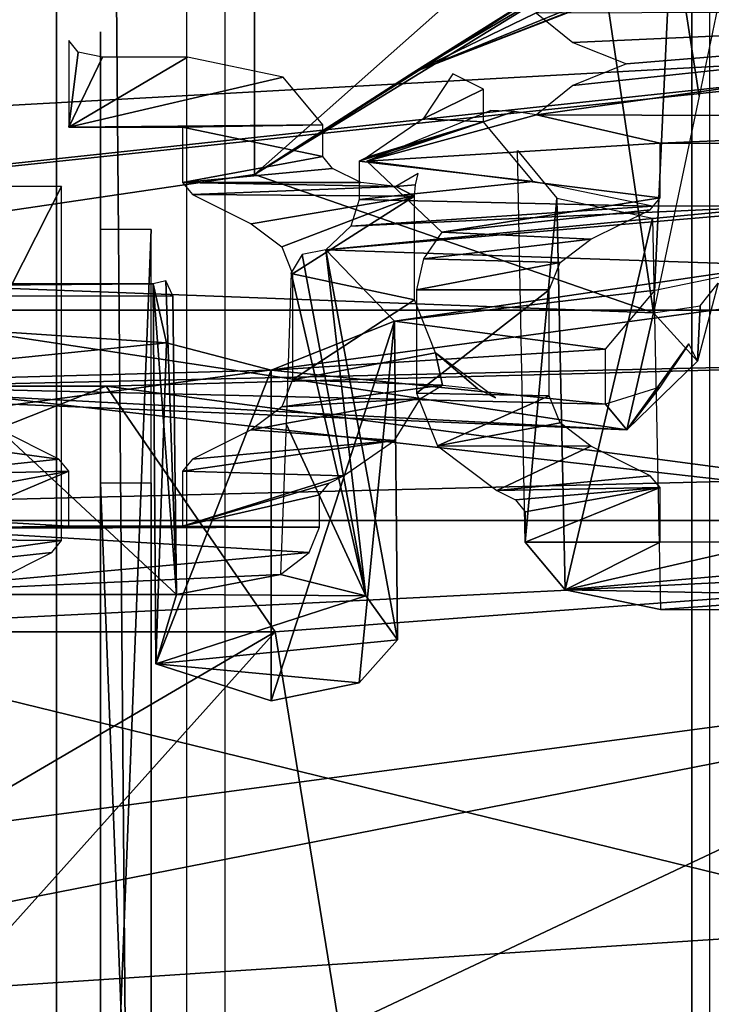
# Model space of a CAD drawing. Header units: millimetres. Extents: x -52 to 137, y -253 to 253.
# Tile 85 of 119: x -18.39 to -14.29, y 159.97 to 165.8. Entities that reach past the tile are written whole.
import ezdxf

# ---------------------------------------------------------------- set-up
doc = ezdxf.new("R2010")
doc.units = ezdxf.units.MM
doc.header["$LTSCALE"] = 65.185185
for name, color, linetype in [('101', 7, 'CONTINUOUS'), ('1215', 7, 'CONTINUOUS'), ('1252', 7, 'CONTINUOUS'), ('323', 7, 'CONTINUOUS'), ('344', 7, 'CONTINUOUS'), ('345', 7, 'CONTINUOUS'), ('423', 7, 'CONTINUOUS'), ('723', 7, 'CONTINUOUS'), ('725', 7, 'CONTINUOUS'), ('726', 7, 'CONTINUOUS'), ('756', 7, 'CONTINUOUS'), ('757', 7, 'CONTINUOUS'), ('761', 7, 'CONTINUOUS'), ('762', 7, 'CONTINUOUS'), ('763', 7, 'CONTINUOUS'), ('765', 7, 'CONTINUOUS'), ('766', 7, 'CONTINUOUS'), ('790', 7, 'CONTINUOUS'), ('797', 7, 'CONTINUOUS'), ('843', 7, 'CONTINUOUS'), ('844', 7, 'CONTINUOUS'), ('845', 7, 'CONTINUOUS'), ('850', 7, 'CONTINUOUS'), ('853', 7, 'CONTINUOUS')]:
    doc.layers.add(name, color=color, linetype=linetype)

msp = doc.modelspace()

# ---------------------------------------------------------------- linework, layer by layer
at = {"layer": '101', "color": 7, "linetype": 'Continuous'}
for points in [[(-27.4471, 166.1168, -122.0633), (35.858, 168.2925, -122.0633), (-22.8246, 165.0514, -122.0633), (-27.4471, 166.1168, -122.0633)], [(-22.8246, 165.0514, -122.0633), (35.858, 168.2925, -122.0633), (-20.75, 160.75, -122.0633), (-22.8246, 165.0514, -122.0633)], [(-20.75, 160.75, -122.0633), (35.858, 168.2925, -122.0633), (-20.75, 155.5246, -122.0633), (-20.75, 160.75, -122.0633)], [(-20.75, 155.5246, -122.0633), (35.858, 168.2925, -122.0633), (22.8249, 165.0517, -122.0633), (-20.75, 155.5246, -122.0633)], [(-20.0177, 153.7569, -122.0633), (-20.75, 155.5246, -122.0633), (22.8249, 165.0517, -122.0633), (-20.0177, 153.7569, -122.0633)], [(-18.25, 153.0246, -122.0633), (-20.0177, 153.7569, -122.0633), (22.8249, 165.0517, -122.0633), (-18.25, 153.0246, -122.0633)], [(20.75, 160.75, -122.0633), (-18.25, 153.0246, -122.0633), (22.8249, 165.0517, -122.0633), (20.75, 160.75, -122.0633)], [(18.25, 153.0246, -122.0633), (-18.25, 153.0246, -122.0633), (20.75, 160.75, -122.0633), (18.25, 153.0246, -122.0633)]]:
    msp.add_3dface(points, dxfattribs=at)
at = {"layer": '1215', "linetype": 'Continuous'}
for points in [[(-17.3989, -247.5, 41.0444), (-17.3989, 247.5, 41.0444), (-30.5, -247.5, 41.0444), (-17.3989, -247.5, 41.0444)], [(-30.5, -247.5, 41.0444), (-17.3989, 247.5, 41.0444), (-30.5, 247.5, 41.0444), (-30.5, -247.5, 41.0444)]]:
    msp.add_3dface(points, dxfattribs=at)
at = {"layer": '1252', "linetype": 'Continuous'}
for points in [[(-18.5083, -247.5, 37.4906), (-18.5083, 247.5, 37.4906), (-14.3048, -247.5, 35.3635), (-18.5083, -247.5, 37.4906)], [(-14.3048, -247.5, 35.3635), (-18.5083, 247.5, 37.4906), (-14.3048, 247.5, 35.3635), (-14.3048, -247.5, 35.3635)]]:
    msp.add_3dface(points, dxfattribs=at)
at = {"layer": '323', "linetype": 'Continuous'}
for points in [[(-10.1085, -247.5, 37.4157), (-10.1085, 247.5, 37.4157), (-17.1732, -247.5, 40.9906), (-10.1085, -247.5, 37.4157)], [(-17.1732, -247.5, 40.9906), (-10.1085, 247.5, 37.4157), (-17.1732, 247.5, 40.9906), (-17.1732, -247.5, 40.9906)]]:
    msp.add_3dface(points, dxfattribs=at)
at = {"layer": '344', "color": 7, "linetype": 'Continuous'}
for points in [[(-29.5, 170, -119.36), (29.5, 170, -119.36), (-26.5, 164.08, -119.36), (-29.5, 170, -119.36)], [(-26.5, 164.08, -119.36), (29.5, 170, -119.36), (-23.4953, 162.8345, -119.36), (-26.5, 164.08, -119.36)], [(-23.4953, 162.8345, -119.36), (29.5, 170, -119.36), (-22.25, 159.83, -119.36), (-23.4953, 162.8345, -119.36)], [(29.5, 170, -119.36), (23.4955, 162.8347, -119.36), (-22.25, 155.83, -119.36), (29.5, 170, -119.36)], [(-22.25, 159.83, -119.36), (29.5, 170, -119.36), (-22.25, 155.83, -119.36), (-22.25, 159.83, -119.36)], [(23.4955, 162.8347, -119.36), (22.25, 159.83, -119.36), (-22.25, 155.83, -119.36), (23.4955, 162.8347, -119.36)]]:
    msp.add_3dface(points, dxfattribs=at)
at = {"layer": '345', "color": 7, "linetype": 'Continuous'}
for points in [[(-28.5, 170, -114.36), (-26.5, 164.08, -114.36), (28.5, 170, -114.36), (-28.5, 170, -114.36)], [(28.5, 170, -114.36), (-26.5, 164.08, -114.36), (26.5, 164.08, -114.36), (28.5, 170, -114.36)], [(-26.5, 164.08, -114.36), (-23.4955, 162.8347, -114.36), (26.5, 164.08, -114.36), (-26.5, 164.08, -114.36)], [(26.5, 164.08, -114.36), (-23.4955, 162.8347, -114.36), (23.4953, 162.8345, -114.36), (26.5, 164.08, -114.36)], [(-23.4955, 162.8347, -114.36), (-22.25, 159.83, -114.36), (23.4953, 162.8345, -114.36), (-23.4955, 162.8347, -114.36)], [(23.4953, 162.8345, -114.36), (-22.25, 159.83, -114.36), (22.25, 159.83, -114.36), (23.4953, 162.8345, -114.36)]]:
    msp.add_3dface(points, dxfattribs=at)
at = {"layer": '423', "linetype": 'Continuous'}
for points in [[(-10.5, 163.825, -156.3556), (-10.5, 162.6534, -159.184), (-19.1102, 163.6292, -155.287), (-10.5, 163.825, -156.3556)], [(-17.8753, 163.6292, -153.1454), (-10.5, 163.825, -156.3556), (-19.1102, 163.6292, -155.287), (-17.8753, 163.6292, -153.1454)], [(-10.5, 162.6534, -153.5271), (-10.5, 163.825, -156.3556), (-17.8753, 163.6292, -153.1454), (-10.5, 162.6534, -153.5271)], [(-17.8753, 163.6292, -153.1454), (-19.1102, 163.6292, -155.287), (-23.2859, 163.6292, -147.7375), (-17.8753, 163.6292, -153.1454)], [(-21.5539, 162.1761, -146.7375), (-17.8753, 163.6292, -153.1454), (-23.2859, 163.6292, -147.7375), (-21.5539, 162.1761, -146.7375)], [(-16.8762, 162.1761, -151.4128), (-17.8753, 163.6292, -153.1454), (-21.5539, 162.1761, -146.7375), (-16.8762, 162.1761, -151.4128)], [(-19.1102, 163.6292, -155.287), (-10.5, 162.6534, -159.184), (-20.1093, 162.1761, -157.0195), (-19.1102, 163.6292, -155.287)], [(-16.8762, 162.1761, -151.4128), (-10.5, 162.6534, -153.5271), (-17.8753, 163.6292, -153.1454), (-16.8762, 162.1761, -151.4128)], [(-10.5, 162.6534, -159.184), (-10.5, 159.825, -160.3556), (-20.1093, 162.1761, -157.0195), (-10.5, 162.6534, -159.184)], [(-16.4946, 159.825, -150.751), (-10.5, 162.6534, -153.5271), (-16.8762, 162.1761, -151.4128), (-16.4946, 159.825, -150.751)], [(-10.5, 159.825, -152.3556), (-10.5, 162.6534, -153.5271), (-16.4946, 159.825, -150.751), (-10.5, 159.825, -152.3556)], [(-20.8923, 159.825, -146.3556), (-16.8762, 162.1761, -151.4128), (-21.5539, 162.1761, -146.7375), (-20.8923, 159.825, -146.3556)], [(-18.9853, 159.825, -148.8408), (-16.8762, 162.1761, -151.4128), (-20.8923, 159.825, -146.3556), (-18.9853, 159.825, -148.8408)], [(-10.5, 159.825, -160.3556), (-20.4909, 159.825, -157.6813), (-20.1093, 162.1761, -157.0195), (-10.5, 159.825, -160.3556)], [(-16.4946, 159.825, -150.751), (-16.8762, 162.1761, -151.4128), (-18.9853, 159.825, -148.8408), (-16.4946, 159.825, -150.751)]]:
    msp.add_3dface(points, dxfattribs=at)
at = {"layer": '723', "linetype": 'Continuous'}
for points in [[(-16.055, 165.4891, -105.8511), (-11.7648, 167.2444, -106.9541), (-11.7397, 167.1555, -106.8338), (-16.055, 165.4891, -105.8511)], [(-11.7648, 167.2444, -106.9541), (-16.055, 165.4891, -105.8511), (-14.5928, 166.4079, -106.4515), (-11.7648, 167.2444, -106.9541)], [(-16.055, 165.4891, -105.8511), (-11.729, 167.1768, -106.6841), (-13.3895, 166.7843, -106.4481), (-16.055, 165.4891, -105.8511)], [(-11.729, 167.1768, -106.6841), (-16.055, 165.4891, -105.8511), (-11.7397, 167.1555, -106.8338), (-11.729, 167.1768, -106.6841)], [(-14.9438, 166.1448, -106.0636), (-16.055, 165.4891, -105.8511), (-13.3895, 166.7843, -106.4481), (-14.9438, 166.1448, -106.0636)], [(-16.055, 165.4891, -105.8511), (-16.9987, 164.8837, -105.5357), (-14.5928, 166.4079, -106.4515), (-16.055, 165.4891, -105.8511)]]:
    msp.add_3dface(points, dxfattribs=at)
at = {"layer": '725', "linetype": 'Continuous'}
for points in [[(-17, 169.0971, -108.0673), (-20.933, 164.3032, -104.3206), (-22.0724, 169.7237, -106.9819), (-17, 169.0971, -108.0673)], [(-16.9987, 164.8837, -105.5357), (-20.933, 164.3032, -104.3206), (-17, 169.0971, -108.0673), (-16.9987, 164.8837, -105.5357)], [(-14.0987, 166.6281, -106.1223), (-14.3669, 165.3474, -105.4345), (-14.527, 166.3902, -106.1072), (-14.0987, 166.6281, -106.1223)], [(-14.527, 166.3902, -106.1072), (-14.6368, 164.063, -104.7368), (-14.9438, 166.1448, -106.0636), (-14.527, 166.3902, -106.1072)], [(-14.3669, 165.3474, -105.4345), (-14.6368, 164.063, -104.7368), (-14.527, 166.3902, -106.1072), (-14.3669, 165.3474, -105.4345)], [(-14.9438, 166.1448, -106.0636), (-14.6368, 164.063, -104.7368), (-16.9987, 164.8837, -105.5357), (-14.9438, 166.1448, -106.0636)], [(-16.055, 165.4891, -105.8511), (-14.9438, 166.1448, -106.0636), (-16.9987, 164.8837, -105.5357), (-16.055, 165.4891, -105.8511)], [(-14.6368, 164.063, -104.7368), (-20.933, 164.3032, -104.3206), (-16.9987, 164.8837, -105.5357), (-14.6368, 164.063, -104.7368)]]:
    msp.add_3dface(points, dxfattribs=at)
at = {"layer": '726', "linetype": 'Continuous'}
for points in [[(-11.7648, 169.5182, -108.3203), (-16.9987, 164.8837, -105.5357), (-17, 169.0971, -108.0673), (-11.7648, 169.5182, -108.3203)], [(-16.9987, 164.8837, -105.5357), (-11.7648, 169.5182, -108.3203), (-14.5928, 166.4079, -106.4515), (-16.9987, 164.8837, -105.5357)]]:
    msp.add_3dface(points, dxfattribs=at)
at = {"layer": '756', "linetype": 'Continuous'}
for points in [[(-14.2539, 164.2392, -104.2753), (-14.3761, 163.7772, -103.6895), (-14.3608, 164.1052, -104.5587), (-14.2539, 164.2392, -104.2753)], [(-14.3761, 163.7772, -103.6895), (-14.6368, 164.063, -104.7368), (-14.3608, 164.1052, -104.5587), (-14.3761, 163.7772, -103.6895)], [(-14.7942, 163.3713, -103.8474), (-14.6368, 164.063, -104.7368), (-14.3761, 163.7772, -103.6895), (-14.7942, 163.3713, -103.8474)], [(-14.4271, 163.8813, -102.9302), (-14.7942, 163.3713, -103.8474), (-14.3761, 163.7772, -103.6895), (-14.4271, 163.8813, -102.9302)], [(-14.7942, 163.3713, -103.8474), (-14.4271, 163.8813, -102.9302), (-14.5982, 163.6248, -102.7821), (-14.7942, 163.3713, -103.8474)], [(-14.9195, 163.5235, -102.7236), (-14.7942, 163.3713, -103.8474), (-14.5982, 163.6248, -102.7821), (-14.9195, 163.5235, -102.7236)]]:
    msp.add_3dface(points, dxfattribs=at)
at = {"layer": '757', "linetype": 'Continuous'}
for points in [[(-14.7942, 163.3713, -103.8474), (-20.8505, 163.6242, -103.4094), (-20.933, 164.3032, -104.3206), (-14.7942, 163.3713, -103.8474)], [(-14.6368, 164.063, -104.7368), (-14.7942, 163.3713, -103.8474), (-20.933, 164.3032, -104.3206), (-14.6368, 164.063, -104.7368)], [(-19.9278, 163.6425, -102.5174), (-20.8505, 163.6242, -103.4094), (-14.7942, 163.3713, -103.8474), (-19.9278, 163.6425, -102.5174)], [(-14.9195, 163.5235, -102.7236), (-19.9278, 163.6425, -102.5174), (-14.7942, 163.3713, -103.8474), (-14.9195, 163.5235, -102.7236)]]:
    msp.add_3dface(points, dxfattribs=at)
at = {"layer": '761', "linetype": 'Continuous'}
for points in [[(-15.8238, 165.4785, -99.3374), (-15.9995, 165.2118, -99.7993), (-15.6422, 165.3877, -99.4947), (-15.8238, 165.4785, -99.3374)], [(-15.6422, 165.3877, -99.4947), (-15.9995, 165.2118, -99.7993), (-15.6422, 165.195, -99.8283), (-15.6422, 165.3877, -99.4947)], [(-15.9995, 165.2118, -99.7993), (-16.3301, 164.9848, -100.1924), (-15.6422, 165.195, -99.8283), (-15.9995, 165.2118, -99.7993)], [(-16.3301, 164.9848, -100.1924), (-16.3778, 164.961, -100.2337), (-15.6422, 165.195, -99.8283), (-16.3301, 164.9848, -100.1924)], [(-15.6422, 165.195, -99.8283), (-16.3778, 164.961, -100.2337), (-15.3485, 164.842, -100.4398), (-15.6422, 165.195, -99.8283)], [(-13.8777, 164.6951, -100.6942), (-16.5753, 164.4367, -101.1418), (-9.9934, 165.0014, -100.1638), (-13.8777, 164.6951, -100.6942)], [(-9.9934, 165.0014, -100.1638), (-16.5753, 164.4367, -101.1418), (-13.9103, 164.3461, -101.2987), (-9.9934, 165.0014, -100.1638)], [(-16.3778, 164.961, -100.2337), (-16.3778, 164.735, -100.6251), (-15.3485, 164.842, -100.4398), (-16.3778, 164.961, -100.2337)], [(-15.3485, 164.842, -100.4398), (-16.3778, 164.735, -100.6251), (-14.6423, 164.6951, -100.6942), (-15.3485, 164.842, -100.4398)], [(-16.3778, 164.735, -100.6251), (-16.4285, 164.5779, -100.8972), (-14.6423, 164.6951, -100.6942), (-16.3778, 164.735, -100.6251)], [(-16.4285, 164.5779, -100.8972), (-16.5753, 164.4367, -101.1418), (-13.8777, 164.6951, -100.6942), (-16.4285, 164.5779, -100.8972)], [(-14.6423, 164.6951, -100.6942), (-16.4285, 164.5779, -100.8972), (-13.8777, 164.6951, -100.6942), (-14.6423, 164.6951, -100.6942)], [(-16.5753, 164.4367, -101.1418), (-16.17, 164.0156, -101.8711), (-13.9103, 164.3461, -101.2987), (-16.5753, 164.4367, -101.1418)], [(-13.9103, 164.3461, -101.2987), (-16.17, 164.0156, -101.8711), (-14.6263, 164.1987, -101.5541), (-13.9103, 164.3461, -101.2987)], [(-17.5193, 163.8872, -102.0936), (-17.5986, 164.2351, -101.491), (-22.1954, 164.1985, -101.5545), (-17.5193, 163.8872, -102.0936)], [(-22.1954, 164.1985, -101.5545), (-17.5986, 164.2351, -101.491), (-19.3617, 164.2351, -101.491), (-22.1954, 164.1985, -101.5545)], [(-19.9278, 163.6425, -102.5174), (-17.5193, 163.8872, -102.0936), (-22.1954, 164.1985, -101.5545), (-19.9278, 163.6425, -102.5174)], [(-14.6263, 164.1987, -101.5541), (-16.17, 164.0156, -101.8711), (-14.9195, 163.8489, -102.16), (-14.6263, 164.1987, -101.5541)], [(-16.17, 164.0156, -101.8711), (-16.9, 163.7237, -102.3768), (-14.9195, 163.8489, -102.16), (-16.17, 164.0156, -101.8711)], [(-16.9, 163.7237, -102.3768), (-17.5193, 163.8872, -102.0936), (-19.9278, 163.6425, -102.5174), (-16.9, 163.7237, -102.3768)], [(-14.9195, 163.8489, -102.16), (-16.9, 163.7237, -102.3768), (-14.9195, 163.5235, -102.7236), (-14.9195, 163.8489, -102.16)], [(-14.9195, 163.5235, -102.7236), (-16.9, 163.7237, -102.3768), (-19.9278, 163.6425, -102.5174), (-14.9195, 163.5235, -102.7236)]]:
    msp.add_3dface(points, dxfattribs=at)
at = {"layer": '762', "linetype": 'Continuous'}
for points in [[(-16.7805, 164.3, -100.9885), (-16.3388, 162.3894, -100.1678), (-16.7159, 164.4103, -101.0677), (-16.7805, 164.3, -100.9885)], [(-16.3388, 162.3894, -100.1678), (-16.5753, 164.4367, -101.1418), (-16.7159, 164.4103, -101.0677), (-16.3388, 162.3894, -100.1678)], [(-16.17, 164.0156, -101.8711), (-16.5753, 164.4367, -101.1418), (-16.1506, 162.1274, -100.6217), (-16.17, 164.0156, -101.8711)], [(-16.1506, 162.1274, -100.6217), (-16.5753, 164.4367, -101.1418), (-16.3388, 162.3894, -100.1678), (-16.1506, 162.1274, -100.6217)], [(-16.8111, 163.4066, -100.4678), (-16.3388, 162.3894, -100.1678), (-16.7805, 164.3, -100.9885), (-16.8111, 163.4066, -100.4678)], [(-17.523, 164.2539, -101.3346), (-17.5986, 164.2351, -101.491), (-17.4588, 162.3959, -100.1566), (-17.523, 164.2539, -101.3346)], [(-17.5986, 164.2351, -101.491), (-17.5193, 163.8872, -102.0936), (-17.5822, 161.9857, -100.8671), (-17.5986, 164.2351, -101.491)], [(-17.4588, 162.3959, -100.1566), (-17.5986, 164.2351, -101.491), (-17.5822, 161.9857, -100.8671), (-17.4588, 162.3959, -100.1566)], [(-17.4822, 164.1649, -101.2195), (-17.523, 164.2539, -101.3346), (-17.4588, 162.3959, -100.1566), (-17.4822, 164.1649, -101.2195)], [(-16.9, 163.7237, -102.3768), (-16.17, 164.0156, -101.8711), (-16.9, 161.7665, -101.2468), (-16.9, 163.7237, -102.3768)], [(-16.9, 161.7665, -101.2468), (-16.17, 164.0156, -101.8711), (-16.3777, 161.8731, -101.0621), (-16.9, 161.7665, -101.2468)], [(-16.3777, 161.8731, -101.0621), (-16.17, 164.0156, -101.8711), (-16.1506, 162.1274, -100.6217), (-16.3777, 161.8731, -101.0621)], [(-17.5193, 163.8872, -102.0936), (-16.9, 163.7237, -102.3768), (-17.5822, 161.9857, -100.8671), (-17.5193, 163.8872, -102.0936)], [(-16.9, 163.7237, -102.3768), (-16.9, 161.7665, -101.2468), (-17.5822, 161.9857, -100.8671), (-16.9, 163.7237, -102.3768)], [(-16.8434, 162.5154, -99.9496), (-16.3388, 162.3894, -100.1678), (-16.8111, 163.4066, -100.4678), (-16.8434, 162.5154, -99.9496)]]:
    msp.add_3dface(points, dxfattribs=at)
at = {"layer": '763', "linetype": 'Continuous'}
for points in [[(-18.0967, 165.677, -94.4735), (-18.0967, 165.1623, -95.365), (-18.0416, 165.6081, -94.593), (-18.0967, 165.677, -94.4735)], [(-18.0416, 165.6081, -94.593), (-18.0967, 165.1623, -95.365), (-17.8967, 165.5771, -94.6467), (-18.0416, 165.6081, -94.593)], [(-17.8967, 165.5771, -94.6467), (-18.0967, 165.1623, -95.365), (-17.3937, 165.5771, -94.6467), (-17.8967, 165.5771, -94.6467)], [(-17.3937, 165.5771, -94.6467), (-18.0967, 165.1623, -95.365), (-16.8288, 165.4596, -94.8501), (-17.3937, 165.5771, -94.6467)], [(-16.8288, 165.4596, -94.8501), (-18.0967, 165.1623, -95.365), (-16.5938, 165.1771, -95.3394), (-16.8288, 165.4596, -94.8501)], [(-16.5938, 165.1771, -95.3394), (-18.0967, 165.1623, -95.365), (-17.4233, 165.1623, -95.365), (-16.5938, 165.1771, -95.3394)], [(-16.5938, 164.9892, -95.6649), (-16.5938, 165.1771, -95.3394), (-17.4233, 165.1623, -95.365), (-16.5938, 164.9892, -95.6649)], [(-17.4233, 164.8357, -95.9308), (-16.5938, 164.9892, -95.6649), (-17.4233, 165.1623, -95.365), (-17.4233, 164.8357, -95.9308)], [(-16.5353, 164.9185, -95.7873), (-16.5938, 164.9892, -95.6649), (-17.4233, 164.8357, -95.9308), (-16.5353, 164.9185, -95.7873)], [(-16.3679, 164.8348, -95.9323), (-16.5353, 164.9185, -95.7873), (-17.4233, 164.8357, -95.9308), (-16.3679, 164.8348, -95.9323)], [(-16.0292, 164.8892, -95.838), (-16.1614, 164.8118, -95.9722), (-16.0457, 164.8225, -95.9536), (-16.0292, 164.8892, -95.838)], [(-16.1614, 164.8118, -95.9722), (-16.3679, 164.8348, -95.9323), (-17.4233, 164.8357, -95.9308), (-16.1614, 164.8118, -95.9722)], [(-17.3647, 164.765, -96.0533), (-16.1614, 164.8118, -95.9722), (-17.4233, 164.8357, -95.9308), (-17.3647, 164.765, -96.0533)], [(-16.0512, 164.7554, -96.0698), (-16.1614, 164.8118, -95.9722), (-17.3647, 164.765, -96.0533), (-16.0512, 164.7554, -96.0698)], [(-16.0457, 164.8225, -95.9536), (-16.1614, 164.8118, -95.9722), (-16.0512, 164.7554, -96.0698), (-16.0457, 164.8225, -95.9536)], [(-17.0178, 164.5915, -96.3537), (-16.0512, 164.7554, -96.0698), (-17.3647, 164.765, -96.0533), (-17.0178, 164.5915, -96.3537)], [(-16.8363, 164.4556, -96.589), (-16.0512, 164.7554, -96.0698), (-17.0178, 164.5915, -96.3537), (-16.8363, 164.4556, -96.589)], [(-16.7725, 164.2954, -96.8666), (-16.0512, 164.7554, -96.0698), (-16.8363, 164.4556, -96.589), (-16.7725, 164.2954, -96.8666)], [(-16.0512, 164.1417, -97.1328), (-16.0512, 164.7554, -96.0698), (-16.7725, 164.2954, -96.8666), (-16.0512, 164.1417, -97.1328)], [(-16.7725, 163.6676, -97.954), (-16.0512, 164.1417, -97.1328), (-16.7725, 164.2954, -96.8666), (-16.7725, 163.6676, -97.954)], [(-15.9261, 163.8277, -97.6766), (-16.0512, 164.1417, -97.1328), (-16.7725, 163.6676, -97.954), (-15.9261, 163.8277, -97.6766)], [(-15.8847, 163.6366, -98.0076), (-15.9261, 163.8277, -97.6766), (-16.7725, 163.6676, -97.954), (-15.8847, 163.6366, -98.0076)], [(-15.5705, 163.5615, -98.1378), (-15.9261, 163.8277, -97.6766), (-15.6757, 163.6141, -98.0466), (-15.5705, 163.5615, -98.1378)], [(-15.6757, 163.6141, -98.0466), (-15.9261, 163.8277, -97.6766), (-15.8847, 163.6366, -98.0076), (-15.6757, 163.6141, -98.0466)], [(-16.8363, 163.5073, -98.2315), (-15.8847, 163.6366, -98.0076), (-16.7725, 163.6676, -97.954), (-16.8363, 163.5073, -98.2315)], [(-16.0152, 163.5571, -98.1454), (-15.8847, 163.6366, -98.0076), (-16.8363, 163.5073, -98.2315), (-16.0152, 163.5571, -98.1454)], [(-16.1685, 163.3091, -98.5749), (-16.0152, 163.5571, -98.1454), (-17.0178, 163.3715, -98.4669), (-16.1685, 163.3091, -98.5749)], [(-17.0178, 163.3715, -98.4669), (-16.0152, 163.5571, -98.1454), (-16.8363, 163.5073, -98.2315), (-17.0178, 163.3715, -98.4669)], [(-18.5022, 163.3715, -98.4669), (-19.3791, 163.3633, -98.481), (-18.1553, 163.198, -98.7673), (-18.5022, 163.3715, -98.4669)], [(-19.3791, 163.3633, -98.481), (-19.0345, 163.1053, -98.9278), (-18.1553, 163.198, -98.7673), (-19.3791, 163.3633, -98.481)], [(-17.3647, 163.198, -98.7673), (-16.1685, 163.3091, -98.5749), (-17.0178, 163.3715, -98.4669), (-17.3647, 163.198, -98.7673)], [(-16.4716, 163.0983, -98.9399), (-16.1685, 163.3091, -98.5749), (-17.4233, 163.1273, -98.8898), (-16.4716, 163.0983, -98.9399)], [(-17.4233, 163.1273, -98.8898), (-16.1685, 163.3091, -98.5749), (-17.3647, 163.198, -98.7673), (-17.4233, 163.1273, -98.8898)], [(-18.1553, 163.198, -98.7673), (-19.0345, 163.1053, -98.9278), (-18.0967, 163.1273, -98.8898), (-18.1553, 163.198, -98.7673)], [(-19.0345, 163.1053, -98.9278), (-18.8117, 162.9939, -99.1208), (-18.0967, 163.1273, -98.8898), (-19.0345, 163.1053, -98.9278)], [(-18.8117, 162.9939, -99.1208), (-18.775, 162.8404, -99.3868), (-18.0967, 163.1273, -98.8898), (-18.8117, 162.9939, -99.1208)], [(-18.0967, 163.1273, -98.8898), (-18.775, 162.8404, -99.3868), (-18.0967, 162.8006, -99.4556), (-18.0967, 163.1273, -98.8898)], [(-17.4233, 162.8006, -99.4556), (-16.4716, 163.0983, -98.9399), (-17.4233, 163.1273, -98.8898), (-17.4233, 162.8006, -99.4556)], [(-16.5552, 163.0565, -99.0124), (-16.4716, 163.0983, -98.9399), (-17.4233, 162.8006, -99.4556), (-16.5552, 163.0565, -99.0124)], [(-16.6138, 162.9858, -99.1349), (-16.5552, 163.0565, -99.0124), (-17.4233, 162.8006, -99.4556), (-16.6138, 162.9858, -99.1349)], [(-16.6138, 162.7958, -99.4639), (-16.6138, 162.9858, -99.1349), (-17.4233, 162.8006, -99.4556), (-16.6138, 162.7958, -99.4639)], [(-18.775, 162.8404, -99.3868), (-19.063, 162.7862, -99.4805), (-18.0967, 162.8006, -99.4556), (-18.775, 162.8404, -99.3868)], [(-19.4127, 162.3969, -100.1548), (-16.6735, 162.6443, -99.7263), (-19.063, 162.7862, -99.4805), (-19.4127, 162.3969, -100.1548)], [(-19.063, 162.7862, -99.4805), (-16.6138, 162.7958, -99.4639), (-17.4233, 162.8006, -99.4556), (-19.063, 162.7862, -99.4805)], [(-18.0967, 162.8006, -99.4556), (-19.063, 162.7862, -99.4805), (-17.4233, 162.8006, -99.4556), (-18.0967, 162.8006, -99.4556)], [(-16.6735, 162.6443, -99.7263), (-16.6138, 162.7958, -99.4639), (-19.063, 162.7862, -99.4805), (-16.6735, 162.6443, -99.7263)], [(-16.8434, 162.5154, -99.9496), (-16.6735, 162.6443, -99.7263), (-19.4127, 162.3969, -100.1548), (-16.8434, 162.5154, -99.9496)], [(-17.4588, 162.3959, -100.1566), (-16.8434, 162.5154, -99.9496), (-19.4127, 162.3969, -100.1548), (-17.4588, 162.3959, -100.1566)], [(-16.3388, 162.3894, -100.1678), (-16.8434, 162.5154, -99.9496), (-17.4588, 162.3959, -100.1566), (-16.3388, 162.3894, -100.1678)], [(-16.3388, 162.3894, -100.1678), (-17.4588, 162.3959, -100.1566), (-17.5822, 161.9857, -100.8671), (-16.3388, 162.3894, -100.1678)], [(-16.1506, 162.1274, -100.6217), (-16.3388, 162.3894, -100.1678), (-17.5822, 161.9857, -100.8671), (-16.1506, 162.1274, -100.6217)], [(-16.3777, 161.8731, -101.0621), (-16.1506, 162.1274, -100.6217), (-17.5822, 161.9857, -100.8671), (-16.3777, 161.8731, -101.0621)], [(-16.9, 161.7665, -101.2468), (-16.3777, 161.8731, -101.0621), (-17.5822, 161.9857, -100.8671), (-16.9, 161.7665, -101.2468)]]:
    msp.add_3dface(points, dxfattribs=at)
at = {"layer": '765', "linetype": 'Continuous'}
for points in [[(-10.97, 165.2233, -93.9794), (-10.97, 165.8511, -92.892), (-15.3279, 165.2367, -93.9562), (-10.97, 165.2233, -93.9794)], [(-15.3279, 165.2367, -93.9562), (-10.97, 165.8511, -92.892), (-15.1136, 165.4098, -93.6563), (-15.3279, 165.2367, -93.9562)], [(-15.1136, 165.6646, -93.215), (-10.97, 165.8511, -92.892), (-15.3279, 165.8378, -92.9151), (-15.1136, 165.6646, -93.215)], [(-15.1136, 165.4098, -93.6563), (-10.97, 165.8511, -92.892), (-14.7959, 165.5372, -93.4357), (-15.1136, 165.4098, -93.6563)], [(-14.7959, 165.5372, -93.4357), (-10.97, 165.8511, -92.892), (-15.1136, 165.6646, -93.215), (-14.7959, 165.5372, -93.4357)], [(-15.6, 165.2622, -93.912), (-16.3338, 164.9613, -94.4331), (-15.4616, 165.2558, -93.9231), (-15.6, 165.2622, -93.912)], [(-15.4616, 165.2558, -93.9231), (-16.3338, 164.9613, -94.4331), (-15.3279, 165.2367, -93.9562), (-15.4616, 165.2558, -93.9231)], [(-16.3338, 164.9613, -94.4331), (-14.5967, 165.0681, -94.2482), (-15.3279, 165.2367, -93.9562), (-16.3338, 164.9613, -94.4331)], [(-14.5967, 165.0681, -94.2482), (-10.97, 165.2233, -93.9794), (-15.3279, 165.2367, -93.9562), (-14.5967, 165.0681, -94.2482)], [(-13.9233, 165.0681, -94.2482), (-10.97, 165.2233, -93.9794), (-14.5967, 165.0681, -94.2482), (-13.9233, 165.0681, -94.2482)], [(-14.5967, 164.7454, -94.8072), (-14.5967, 165.0681, -94.2482), (-16.3338, 164.9613, -94.4331), (-14.5967, 164.7454, -94.8072)], [(-15.8894, 164.541, -95.1612), (-14.5967, 164.7454, -94.8072), (-16.3338, 164.9613, -94.4331), (-15.8894, 164.541, -95.1612)], [(-14.6553, 164.6747, -94.9297), (-14.5967, 164.7454, -94.8072), (-15.8894, 164.541, -95.1612), (-14.6553, 164.6747, -94.9297)], [(-15.0062, 164.4992, -95.2335), (-14.6553, 164.6747, -94.9297), (-15.8894, 164.541, -95.1612), (-15.0062, 164.4992, -95.2335)], [(-15.9984, 164.3833, -95.4342), (-15.0062, 164.4992, -95.2335), (-15.8894, 164.541, -95.1612), (-15.9984, 164.3833, -95.4342)], [(-15.1889, 164.3624, -95.4705), (-15.0062, 164.4992, -95.2335), (-15.9984, 164.3833, -95.4342), (-15.1889, 164.3624, -95.4705)], [(-16.04, 164.2011, -95.7498), (-15.1889, 164.3624, -95.4705), (-15.9984, 164.3833, -95.4342), (-16.04, 164.2011, -95.7498)], [(-15.2531, 164.2011, -95.7498), (-15.1889, 164.3624, -95.4705), (-16.04, 164.2011, -95.7498), (-15.2531, 164.2011, -95.7498)], [(-15.2531, 163.5733, -96.8373), (-15.2531, 164.2011, -95.7498), (-16.04, 163.5874, -96.8128), (-15.2531, 163.5733, -96.8373)], [(-16.04, 163.5874, -96.8128), (-15.2531, 164.2011, -95.7498), (-16.04, 164.2011, -95.7498), (-16.04, 163.5874, -96.8128)], [(-15.9157, 163.2756, -97.3529), (-15.2531, 163.5733, -96.8373), (-16.04, 163.5874, -96.8128), (-15.9157, 163.2756, -97.3529)], [(-15.1889, 163.412, -97.1166), (-15.2531, 163.5733, -96.8373), (-15.9157, 163.2756, -97.3529), (-15.1889, 163.412, -97.1166)], [(-15.0062, 163.2752, -97.3536), (-15.1889, 163.412, -97.1166), (-15.9157, 163.2756, -97.3529), (-15.0062, 163.2752, -97.3536)], [(-15.5626, 163.0112, -97.8109), (-15.0062, 163.2752, -97.3536), (-15.9157, 163.2756, -97.3529), (-15.5626, 163.0112, -97.8109)], [(-14.6553, 163.0998, -97.6574), (-15.0062, 163.2752, -97.3536), (-15.5626, 163.0112, -97.8109), (-14.6553, 163.0998, -97.6574)], [(-14.5967, 163.0291, -97.7799), (-14.6553, 163.0998, -97.6574), (-15.5626, 163.0112, -97.8109), (-14.5967, 163.0291, -97.7799)], [(-15.4536, 162.9567, -97.9053), (-14.5967, 163.0291, -97.7799), (-15.5626, 163.0112, -97.8109), (-15.4536, 162.9567, -97.9053)], [(-15.395, 162.886, -98.0278), (-14.5967, 163.0291, -97.7799), (-15.4536, 162.9567, -97.9053), (-15.395, 162.886, -98.0278)], [(-14.5967, 162.7064, -98.3389), (-14.5967, 163.0291, -97.7799), (-15.395, 162.7072, -98.3375), (-14.5967, 162.7064, -98.3389)], [(-15.395, 162.7072, -98.3375), (-14.5967, 163.0291, -97.7799), (-15.395, 162.886, -98.0278), (-15.395, 162.7072, -98.3375)], [(-15.16, 162.4247, -98.8268), (-14.5967, 162.7064, -98.3389), (-15.395, 162.7072, -98.3375), (-15.16, 162.4247, -98.8268)], [(-13.9233, 162.7064, -98.3389), (-14.5967, 162.7064, -98.3389), (-15.16, 162.4247, -98.8268), (-13.9233, 162.7064, -98.3389)], [(-13.1528, 162.6026, -98.5186), (-13.9233, 162.7064, -98.3389), (-15.16, 162.4247, -98.8268), (-13.1528, 162.6026, -98.5186)], [(-13.439, 162.3897, -98.8873), (-13.1528, 162.6026, -98.5186), (-15.16, 162.4247, -98.8268), (-13.439, 162.3897, -98.8873)], [(-14.5951, 162.3072, -99.0302), (-13.439, 162.3897, -98.8873), (-15.16, 162.4247, -98.8268), (-14.5951, 162.3072, -99.0302)], [(-13.9249, 162.3072, -99.0302), (-13.439, 162.3897, -98.8873), (-14.5951, 162.3072, -99.0302), (-13.9249, 162.3072, -99.0302)]]:
    msp.add_3dface(points, dxfattribs=at)
at = {"layer": '766', "linetype": 'Continuous'}
for points in [[(-15.208, 164.7432, -100.2206), (-15.395, 162.7072, -98.3375), (-15.4422, 165.0249, -99.7301), (-15.208, 164.7432, -100.2206)], [(-15.16, 162.4247, -98.8268), (-15.395, 162.7072, -98.3375), (-15.208, 164.7432, -100.2206), (-15.16, 162.4247, -98.8268)], [(-14.6423, 164.6249, -100.4228), (-15.16, 162.4247, -98.8268), (-15.208, 164.7432, -100.2206), (-14.6423, 164.6249, -100.4228)], [(-14.5951, 162.3072, -99.0302), (-15.16, 162.4247, -98.8268), (-14.6423, 164.6249, -100.4228), (-14.5951, 162.3072, -99.0302)]]:
    msp.add_3dface(points, dxfattribs=at)
at = {"layer": '790', "linetype": 'Continuous'}
for points in [[(-18.1393, 164.8118, -91.0921), (-18.4755, 164.8118, -91.0921), (-19.2, 162.7234, -94.7094), (-18.1393, 164.8118, -91.0921)], [(-18.1393, 162.7163, -94.7216), (-18.1393, 164.8118, -91.0921), (-19.2, 162.7234, -94.7094), (-18.1393, 162.7163, -94.7216)], [(-20.1439, 162.4354, -95.2081), (-18.1393, 162.7163, -94.7216), (-19.2, 162.7234, -94.7094), (-20.1439, 162.4354, -95.2081)], [(-18.1393, 162.7163, -94.7216), (-20.1439, 162.4354, -95.2081), (-18.1979, 162.6456, -94.8441), (-18.1393, 162.7163, -94.7216)], [(-18.1979, 162.6456, -94.8441), (-20.1439, 162.4354, -95.2081), (-18.5173, 162.4859, -95.1207), (-18.1979, 162.6456, -94.8441)]]:
    msp.add_3dface(points, dxfattribs=at)
at = {"layer": '797', "linetype": 'Continuous'}
for points in [[(-17.4588, 162.3959, -100.1566), (-19.4127, 162.3969, -100.1548), (-19.3617, 164.1649, -101.2195), (-17.4588, 162.3959, -100.1566)], [(-17.4822, 164.1649, -101.2195), (-17.4588, 162.3959, -100.1566), (-19.3617, 164.1649, -101.2195), (-17.4822, 164.1649, -101.2195)]]:
    msp.add_3dface(points, dxfattribs=at)
at = {"layer": '843', "linetype": 'Continuous'}
for points in [[(-17.91, 163.378, -99.7755), (-17.91, 163.0462, -99.5917), (-17.91, 165.728, -95.7051), (-17.91, 163.378, -99.7755)], [(-17.91, 165.728, -95.7051), (-17.91, 163.0462, -99.5917), (-17.91, 165.403, -95.5096), (-17.91, 165.728, -95.7051)], [(-17.91, 163.0462, -99.5917), (-17.91, 162.9757, -99.5526), (-17.91, 165.403, -95.5096), (-17.91, 163.0462, -99.5917)], [(-17.91, 165.403, -95.5096), (-17.91, 162.9757, -99.5526), (-17.91, 165.3368, -95.4698), (-17.91, 165.403, -95.5096)], [(-17.91, 165.3368, -95.4698), (-17.91, 162.9757, -99.5526), (-17.91, 165.1901, -95.446), (-17.91, 165.3368, -95.4698)], [(-17.91, 162.9024, -99.2793), (-17.91, 163.1315, -98.8825), (-17.91, 165.1901, -95.446), (-17.91, 162.9024, -99.2793)], [(-17.91, 165.1901, -95.446), (-17.91, 163.1315, -98.8825), (-17.91, 164.8315, -95.938), (-17.91, 165.1901, -95.446)], [(-17.91, 162.8811, -99.4264), (-17.91, 162.9024, -99.2793), (-17.91, 165.1901, -95.446), (-17.91, 162.8811, -99.4264)], [(-17.91, 162.9757, -99.5526), (-17.91, 162.8811, -99.4264), (-17.91, 165.1901, -95.446), (-17.91, 162.9757, -99.5526)], [(-17.91, 165.0623, -95.5383), (-17.91, 165.1901, -95.446), (-17.91, 164.8315, -95.938), (-17.91, 165.0623, -95.5383)], [(-17.91, 163.1315, -98.8825), (-17.91, 163.1502, -98.726), (-17.91, 164.8315, -95.938), (-17.91, 163.1315, -98.8825)], [(-17.91, 164.8315, -95.938), (-17.91, 163.1502, -98.726), (-17.91, 164.7148, -96.03), (-17.91, 164.8315, -95.938)], [(-17.91, 163.1502, -98.726), (-17.91, 163.0583, -98.6093), (-17.91, 164.7148, -96.03), (-17.91, 163.1502, -98.726)], [(-17.91, 164.7148, -96.03), (-17.91, 163.0583, -98.6093), (-17.91, 164.5583, -96.0113), (-17.91, 164.7148, -96.03)], [(-17.91, 163.0583, -98.6093), (-17.91, 155.3506, -94.1593), (-17.91, 164.5583, -96.0113), (-17.91, 163.0583, -98.6093)], [(-17.91, 164.5583, -96.0113), (-17.91, 155.3506, -94.1593), (-17.91, 156.8506, -91.5613), (-17.91, 164.5583, -96.0113)]]:
    msp.add_3dface(points, dxfattribs=at)
at = {"layer": '844', "linetype": 'Continuous'}
for points in [[(-17.91, 164.5583, -96.0113), (-17.91, 156.8506, -91.5613), (-17.61, 164.5583, -96.0113), (-17.91, 164.5583, -96.0113)], [(-17.91, 156.8506, -91.5613), (-17.61, 156.8506, -91.5613), (-17.61, 164.5583, -96.0113), (-17.91, 156.8506, -91.5613)]]:
    msp.add_3dface(points, dxfattribs=at)
at = {"layer": '845', "linetype": 'Continuous'}
for points in [[(-17.91, 155.3506, -94.1593), (-17.91, 163.0583, -98.6093), (-17.61, 155.3506, -94.1593), (-17.91, 155.3506, -94.1593)], [(-17.61, 155.3506, -94.1593), (-17.91, 163.0583, -98.6093), (-17.61, 163.0583, -98.6093), (-17.61, 155.3506, -94.1593)]]:
    msp.add_3dface(points, dxfattribs=at)
at = {"layer": '850', "linetype": 'Continuous'}
for points in [[(-18.17, 168.144, -88.5206), (-18.17, 160.4364, -84.0706), (-18.17, 166.644, -91.1186), (-18.17, 168.144, -88.5206)], [(-18.17, 166.644, -91.1186), (-18.17, 160.4364, -84.0706), (-18.17, 158.9364, -86.6686), (-18.17, 166.644, -91.1186)], [(-18.17, 160.2799, -84.0518), (-18.17, 159.9529, -84.8909), (-18.17, 160.4364, -84.0706), (-18.17, 160.2799, -84.0518)], [(-18.17, 160.4364, -84.0706), (-18.17, 159.9529, -84.8909), (-18.17, 158.9364, -86.6686), (-18.17, 160.4364, -84.0706)], [(-18.17, 159.9864, -84.65), (-18.17, 159.9529, -84.8909), (-18.17, 160.2799, -84.0518), (-18.17, 159.9864, -84.65)], [(-18.17, 160.1632, -84.1438), (-18.17, 159.9864, -84.65), (-18.17, 160.2799, -84.0518), (-18.17, 160.1632, -84.1438)], [(-18.17, 159.9864, -84.45), (-18.17, 159.9864, -84.65), (-18.17, 160.1632, -84.1438), (-18.17, 159.9864, -84.45)]]:
    msp.add_3dface(points, dxfattribs=at)
at = {"layer": '853', "linetype": 'Continuous'}
for points in [[(-14.41, 166.264, -91.7768), (-14.41, 158.5564, -87.3268), (-14.41, 167.764, -89.1787), (-14.41, 166.264, -91.7768)], [(-14.41, 167.764, -89.1787), (-14.41, 158.5564, -87.3268), (-14.41, 160.0564, -84.7287), (-14.41, 167.764, -89.1787)], [(-14.41, 158.5564, -87.3268), (-14.41, 158.8827, -86.6874), (-14.41, 160.0564, -84.7287), (-14.41, 158.5564, -87.3268)], [(-14.41, 160.0564, -84.7287), (-14.41, 158.8827, -86.6874), (-14.41, 159.9093, -84.7074), (-14.41, 160.0564, -84.7287)]]:
    msp.add_3dface(points, dxfattribs=at)

doc.saveas('drawing.dxf')
